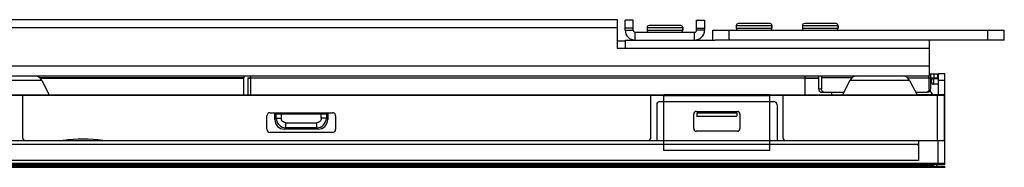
# Model space of a CAD drawing. Header units: millimetres. Extents: x 0 to 1852, y 0 to 1359.
# Tile 42 of 54: x 636 to 785, y 855 to 878. Entities that reach past the tile are written whole.
import ezdxf

# ---------------------------------------------------------------- set-up
doc = ezdxf.new("R2010")
doc.units = ezdxf.units.MM
doc.header["$LTSCALE"] = 65.395
doc.layers.get('0').update_dxf_attribs({"linetype": 'CONTINUOUS'})
doc.layers.add('02___PRT_ALL_AXES', color=7, linetype='CONTINUOUS')

msp = doc.modelspace()

# ---------------------------------------------------------------- linework, layer by layer
at = {"color": 3, "linetype": 'Continuous'}
for p, q in [((625.611, 877.867), (726.211, 877.867)), ((726.211, 877.867), (726.211, 873.567)), ((727.411, 876.267), (727.411, 877.767)), ((739.411, 877.767), (739.411, 876.267)), ((625.611, 876.667), (726.211, 876.667)), ((740.651, 876.267), (784.751, 876.267)), ((727.411, 874.767), (741.034, 874.767)), ((727.411, 874.767), (727.411, 873.567)), ((773.411, 869.367), (773.411, 874.767)), ((726.211, 873.567), (773.411, 873.567)), ((233.411, 870.867), (773.411, 870.867)), ((233.411, 869.367), (773.411, 869.367)), ((775.751, 855.559), (231.071, 855.559))]:
    msp.add_line(p, q, dxfattribs=at)
at = {"color": 7, "linetype": 'Continuous'}
for p, q in [((728.611, 877.767), (727.411, 877.767)), ((728.611, 876.267), (728.611, 877.767)), ((738.211, 877.767), (739.411, 877.767)), ((738.211, 876.267), (738.211, 877.767)), ((749.311, 877.267), (744.511, 877.267)), ((759.311, 877.267), (754.511, 877.267)), ((728.611, 876.567), (727.411, 876.567)), ((727.411, 876.267), (728.611, 876.267)), ((728.911, 875.967), (737.911, 875.967)), ((728.911, 874.767), (728.911, 875.967)), ((730.711, 876.667), (736.111, 876.667)), ((730.711, 876.267), (736.111, 876.267)), ((735.811, 876.967), (731.011, 876.967)), ((736.111, 876.267), (736.111, 876.667)), ((737.911, 874.767), (737.911, 875.967)), ((738.211, 876.567), (739.411, 876.567)), ((739.411, 876.267), (738.211, 876.267)), ((740.651, 874.767), (740.651, 876.267)), ((743.151, 874.767), (743.151, 876.267)), ((744.211, 876.967), (749.611, 876.967)), ((744.211, 876.567), (749.611, 876.567)), ((749.611, 876.567), (749.611, 876.967)), ((754.211, 876.967), (759.611, 876.967)), ((754.211, 876.567), (759.611, 876.567)), ((759.611, 876.567), (759.611, 876.967)), ((782.251, 874.767), (782.251, 876.267)), ((784.751, 874.767), (784.751, 876.267)), ((726.211, 874.667), (727.411, 874.667)), ((784.751, 874.767), (741.034, 874.767)), ((639.162, 868.664), (630.161, 868.664)), ((669.721, 869.062), (638.83, 869.062)), ((638.899, 869.002), (669.721, 869.002)), ((669.721, 868.943), (638.945, 868.943)), ((639.162, 868.664), (640.298, 866.467)), ((669.721, 866.467), (669.721, 869.067)), ((670.321, 869.067), (756.681, 869.067)), ((670.321, 869.067), (670.321, 866.467)), ((670.321, 869.002), (670.721, 869.002)), ((670.721, 868.943), (670.321, 868.943)), ((670.721, 869.367), (670.721, 866.467)), ((754.651, 866.467), (754.651, 869.367)), ((756.681, 868.967), (754.651, 868.967)), ((756.681, 867.367), (756.681, 869.367)), ((761.749, 869.067), (757.105, 869.067)), ((757.105, 869.067), (757.105, 867.367)), ((761.411, 868.664), (760.274, 866.467)), ((770.412, 868.664), (761.411, 868.664)), ((770.073, 869.067), (774.651, 869.067)), ((770.412, 868.664), (771.548, 866.467)), ((773.368, 867.367), (773.368, 869.067)), ((773.411, 869.667), (774.651, 869.667)), ((773.651, 867.367), (773.651, 869.667)), ((773.751, 868.367), (773.751, 868.667)), ((774.051, 868.967), (774.751, 868.967)), ((774.051, 868.967), (774.051, 868.067)), ((774.151, 869.067), (774.151, 869.667)), ((774.651, 869.667), (774.651, 869.067)), ((775.751, 869.667), (774.751, 869.667)), ((774.751, 869.667), (774.751, 866.514)), ((775.751, 868.667), (774.751, 868.667)), ((775.751, 855.92), (775.751, 869.667)), ((756.681, 867.367), (757.105, 867.367)), ((757.034, 866.867), (760.481, 866.867)), ((758.651, 866.467), (758.651, 866.867)), ((771.341, 866.867), (773.015, 866.867)), ((774.751, 868.067), (774.051, 868.067)), ((549.671, 866.467), (733.271, 866.467)), ((733.271, 866.366), (549.671, 866.366)), ((636.271, 866.366), (636.271, 859.955)), ((731.271, 859.955), (731.271, 866.366)), ((732.671, 865.455), (749.871, 865.455)), ((733.271, 866.514), (749.271, 866.514)), ((733.271, 858.014), (733.271, 866.514)), ((749.271, 866.334), (733.271, 866.334)), ((749.271, 858.014), (749.271, 866.514)), ((749.271, 866.467), (773.111, 866.467)), ((775.651, 866.366), (749.271, 866.366)), ((751.271, 866.366), (751.271, 859.955)), ((771.524, 866.514), (775.501, 866.514)), ((771.911, 866.366), (771.911, 866.467)), ((774.651, 859.555), (774.651, 866.366)), ((774.751, 866.394), (774.751, 866.366)), ((775.651, 866.366), (775.651, 859.555)), ((732.171, 864.955), (732.171, 859.555)), ((738.171, 863.955), (744.371, 863.955)), ((750.371, 864.955), (750.371, 859.555)), ((673.211, 861.267), (673.211, 863.267)), ((673.711, 863.767), (683.111, 863.767)), ((674.411, 863.567), (682.411, 863.567)), ((674.411, 862.715), (674.411, 863.567)), ((674.611, 862.916), (674.411, 862.715)), ((674.611, 862.916), (674.611, 863.567)), ((674.611, 862.916), (675.384, 862.916)), ((675.384, 863.567), (675.384, 862.916)), ((681.438, 862.916), (681.438, 863.567)), ((682.211, 862.916), (681.438, 862.916)), ((682.211, 863.567), (682.211, 862.916)), ((682.411, 862.715), (682.211, 862.916)), ((682.411, 863.567), (682.411, 862.715)), ((683.611, 863.267), (683.611, 861.267)), ((737.771, 861.355), (737.771, 863.555)), ((738.271, 863.755), (744.271, 863.755)), ((738.271, 863.126), (738.271, 863.755)), ((738.271, 863.262), (744.271, 863.262)), ((744.271, 863.755), (744.271, 863.262)), ((744.771, 863.555), (744.771, 861.355)), ((675.86, 861.267), (676.06, 861.467)), ((680.962, 861.267), (675.86, 861.267)), ((676.06, 862.239), (680.762, 862.239)), ((676.06, 861.467), (676.06, 862.239)), ((680.762, 861.467), (676.06, 861.467)), ((680.762, 861.467), (680.762, 862.239)), ((680.762, 861.467), (680.962, 861.267)), ((744.371, 860.955), (738.171, 860.955)), ((231.071, 859.555), (775.751, 859.555)), ((683.111, 860.767), (673.711, 860.767)), ((771.751, 859.555), (771.751, 856.514)), ((774.751, 855.914), (774.751, 859.555)), ((235.951, 859.014), (771.551, 859.014)), ((749.271, 858.014), (733.271, 858.014)), ((771.751, 856.514), (235.071, 856.514)), ((231.071, 856.114), (775.751, 856.114)), ((775.751, 855.479), (231.071, 855.479)), ((231.271, 855.914), (775.551, 855.914)), ((774.051, 855.709), (232.771, 855.709)), ((774.051, 855.709), (774.051, 855.914)), ((774.201, 855.559), (774.051, 855.709)), ((774.551, 855.709), (774.401, 855.559)), ((774.551, 855.914), (774.551, 855.709)), ((775.551, 855.914), (775.751, 855.914)), ((775.751, 855.927), (775.602, 855.927)), ((775.751, 855.559), (775.751, 855.479))]:
    msp.add_line(p, q, dxfattribs=at)
for centre, radius, start, end in [((744.511, 876.967), 0.3, 90, 180), ((749.311, 876.967), 0.3, 0, 90), ((754.511, 876.967), 0.3, 90, 180), ((759.311, 876.967), 0.3, 0, 90), ((728.911, 876.267), 0.3, 180, 270), ((731.011, 876.667), 0.3, 90, 180), ((731.011, 876.267), 0.3, 180, 270), ((735.811, 876.667), 0.3, 0, 90), ((735.811, 876.267), 0.3, 270, 360), ((737.911, 876.267), 0.3, 270, 360), ((744.511, 876.567), 0.3, 180, 270), ((749.311, 876.567), 0.3, 270, 360), ((754.511, 876.567), 0.3, 180, 270), ((759.311, 876.567), 0.3, 270, 360), ((638.007, 868.067), 1.3, 27.35074, 90), ((670.321, 869.067), 0.6, 149.39137, 180), ((762.565, 868.067), 1.3, 90, 152.64926), ((769.257, 868.067), 1.3, 27.35074, 90), ((772.656, 869.099), 0.709, 18.8045, 22.68129), ((774.051, 868.667), 0.3, 90, 180), ((774.051, 868.367), 0.3, 180, 270), ((773.151, 867.367), 0.5, 270, 360), ((770.411, 864.596), 4, 29.02894, 38.25455), ((732.671, 864.955), 0.5, 90, 180), ((749.871, 864.955), 0.5, 0, 90), ((773.111, 865.667), 0.8, 61.72972, 90), ((775.501, 866.334), 0.18, 11.70788, 90), ((738.171, 863.555), 0.4, 90, 180), ((744.371, 863.555), 0.4, 0, 90), ((673.711, 863.267), 0.5, 90, 180), ((676.113, 862.968), 1.502, 182.00887, 267.99113), ((680.709, 862.968), 1.502, 272.00766, 357.9926), ((683.111, 863.267), 0.5, 0, 90), ((673.711, 861.267), 0.5, 180, 270), ((683.111, 861.267), 0.5, 270, 360), ((738.171, 861.355), 0.4, 180, 270), ((744.371, 861.355), 0.4, 270, 360), ((636.671, 859.955), 0.4, 180, 270), ((645.411, 836.709), 23.042, 82.52151, 97.47849), ((730.871, 859.955), 0.4, 270, 360), ((751.671, 859.955), 0.4, 180, 270), ((771.551, 858.814), 0.2, 0, 90), ((775.551, 856.114), 0.2, 270.00014, 360)]:
    msp.add_arc(centre, radius, start, end, dxfattribs=at)
at = {"color": 3, "linetype": 'Continuous'}
for centre, start, end in [((728.911, 876.267), 180, 270), ((737.911, 876.267), 270, 360)]:
    msp.add_arc(centre, 1.5, start, end, dxfattribs=at)
at = {"color": 7, "linetype": 'Continuous'}
msp.add_ellipse((675.964, 862.819), major_axis=(-1.134, -1.134), ratio=0.9351131, start_param=-0.7518794, end_param=0.7518794, dxfattribs=at)
for points, knots in [([(757.046, 869.372), (757.056, 869.348), (757.09, 869.25), (757.105, 869.145), (757.105, 869.067)], [0, 0, 0, 0, 0.2431247, 1, 1, 1, 1]), ([(756.681, 867.367), (756.681, 867.302), (756.697, 867.177), (756.771, 867.013), (756.887, 866.897), (756.987, 866.867), (757.034, 866.867)], [0, 0, 0, 0, 0.2879945, 0.5553417, 0.7905118, 1, 1, 1, 1]), ([(757.458, 866.867), (757.387, 866.867), (757.23, 866.943), (757.157, 867.091), (757.132, 867.174)], [0, 0, 0, 0, 0.4519687, 1, 1, 1, 1]), ([(773.368, 867.367), (773.368, 867.302), (773.351, 867.177), (773.277, 867.013), (773.162, 866.897), (773.062, 866.867), (773.015, 866.867)], [0, 0, 0, 0, 0.2879945, 0.5553417, 0.7905118, 1, 1, 1, 1]), ([(676.06, 862.239), (675.887, 862.245), (675.521, 862.376), (675.39, 862.743), (675.384, 862.916)], [0, 0, 0, 0, 0.4999991, 1, 1, 1, 1]), ([(681.438, 862.916), (681.432, 862.743), (681.302, 862.376), (680.935, 862.245), (680.762, 862.239)], [0, 0, 0, 0, 0.5000072, 1, 1, 1, 1]), ([(680.962, 861.267), (681.333, 861.267), (682.113, 861.565), (682.411, 862.345), (682.411, 862.715)], [0, 0, 0, 0, 0.5000448, 1, 1, 1, 1])]:
    msp.add_open_spline(points, degree=3, knots=knots, dxfattribs=at)
for points in [[(773.368, 869.067), (773.368, 869.154), (773.355, 869.244), (773.326, 869.327)], [(757.132, 867.174), (757.114, 867.236), (757.105, 867.302), (757.105, 867.367)]]:
    msp.add_open_spline(points, degree=3, dxfattribs=at)
at = {"layer": '02___PRT_ALL_AXES', "color": 7, "linetype": 'Continuous'}
for p, q in [((730.711, 876.667), (730.711, 876.267)), ((736.111, 876.667), (736.111, 876.267)), ((744.211, 876.967), (744.211, 876.567)), ((749.611, 876.967), (749.611, 876.567)), ((754.211, 876.967), (754.211, 876.567)), ((759.611, 876.967), (759.611, 876.567))]:
    msp.add_line(p, q, dxfattribs=at)

doc.saveas('drawing.dxf')
